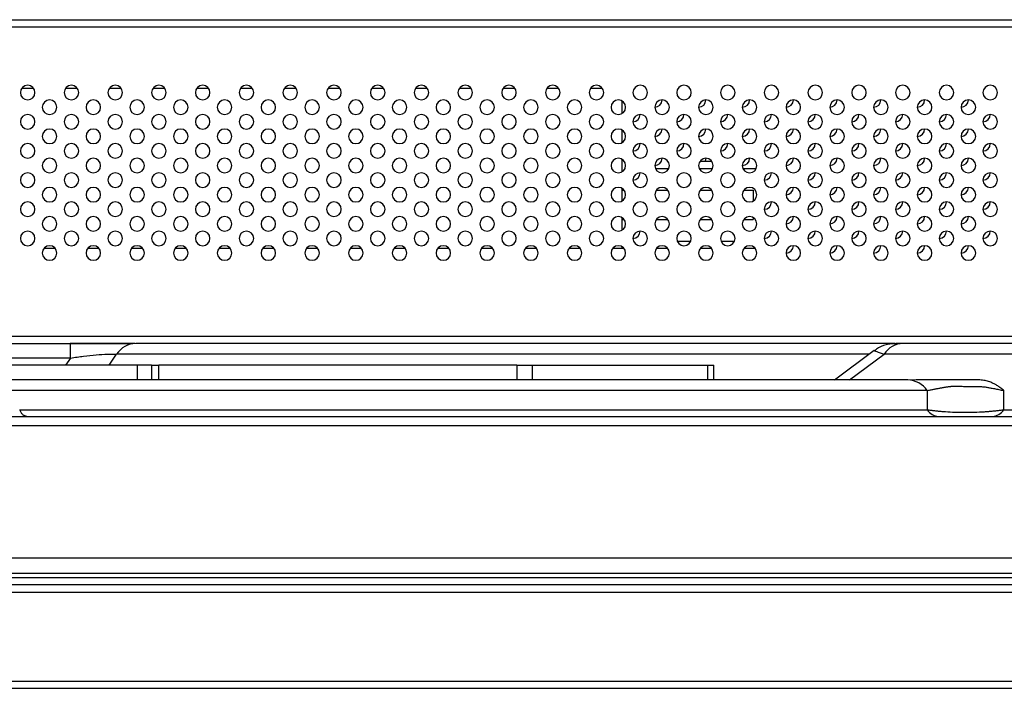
# Model space of a CAD drawing. Header units: millimetres. Extents: x 0 to 1118, y 0 to 864.
# Tile 35 of 256: x 256 to 278, y 653 to 668. Entities that reach past the tile are written whole.
import ezdxf

# ---------------------------------------------------------------- set-up
doc = ezdxf.new("R2010")
doc.units = ezdxf.units.MM

msp = doc.modelspace()

# ---------------------------------------------------------------- linework, layer by layer
at = {"color": 7, "linetype": 'Continuous', "lineweight": 25}
for p, q in [((239.2218, 668.0177), (402.8885, 668.0177)), ((255.5885, 666.451), (255.8551, 666.451)), ((256.5885, 666.451), (256.8551, 666.451)), ((257.5885, 666.451), (257.8551, 666.451)), ((258.5885, 666.451), (258.8551, 666.451)), ((259.5885, 666.451), (259.8551, 666.451)), ((260.5885, 666.451), (260.8551, 666.451)), ((261.5885, 666.451), (261.8551, 666.451)), ((262.5885, 666.451), (262.8551, 666.451)), ((263.5885, 666.451), (263.8551, 666.451)), ((264.5885, 666.451), (264.8551, 666.451)), ((265.5885, 666.451), (265.8551, 666.451)), ((266.5885, 666.451), (266.8551, 666.451)), ((267.5885, 666.451), (267.8551, 666.451)), ((268.5885, 666.451), (268.8551, 666.451)), ((269.3051, 666.162), (269.3051, 665.8734)), ((269.3051, 665.4954), (269.3051, 665.2067)), ((269.3051, 664.8287), (269.3051, 664.54)), ((271.0885, 664.7844), (271.3551, 664.7844)), ((270.0691, 664.6177), (270.3746, 664.6177)), ((271.0691, 664.6177), (271.3718, 664.6177)), ((272.0691, 664.6177), (272.3746, 664.6177)), ((269.3051, 664.162), (269.3051, 663.8734)), ((269.3051, 664.1177), (269.3551, 664.1177)), ((270.0885, 664.1177), (270.3551, 664.1177)), ((271.0885, 664.1177), (271.3551, 664.1177)), ((272.0885, 664.1177), (272.3051, 664.1177)), ((272.3051, 664.1177), (272.3051, 663.8734)), ((269.3051, 663.4954), (269.3051, 663.2067)), ((269.3051, 663.451), (269.3551, 663.451)), ((270.0885, 663.451), (270.3551, 663.451)), ((271.0885, 663.451), (271.3551, 663.451)), ((272.0885, 663.451), (272.3051, 663.451)), ((272.3051, 663.4954), (272.3051, 663.451)), ((256.3551, 662.7844), (256.0885, 662.7844)), ((257.3551, 662.7844), (257.0885, 662.7844)), ((258.3551, 662.7844), (258.0885, 662.7844)), ((259.3551, 662.7844), (259.0885, 662.7844)), ((260.3551, 662.7844), (260.0885, 662.7844)), ((261.3551, 662.7844), (261.0885, 662.7844)), ((262.3551, 662.7844), (262.0885, 662.7844)), ((263.3551, 662.7844), (263.0885, 662.7844)), ((264.3551, 662.7844), (264.0885, 662.7844)), ((265.3551, 662.7844), (265.0885, 662.7844)), ((266.3551, 662.7844), (266.0885, 662.7844)), ((267.3551, 662.7844), (267.0885, 662.7844)), ((268.3551, 662.7844), (268.0885, 662.7844)), ((269.3551, 662.7844), (269.0885, 662.7844)), ((269.3051, 662.8287), (269.3051, 662.7844)), ((270.8746, 662.951), (270.5691, 662.951)), ((271.8746, 662.951), (271.5691, 662.951)), ((239.3885, 660.7844), (402.7218, 660.7844)), ((253.6402, 660.6177), (256.6991, 660.6177)), ((256.6991, 660.6177), (258.0189, 660.6177)), ((256.6991, 660.2844), (256.6991, 660.6177)), ((256.8011, 660.6099), (256.7969, 660.6177)), ((275.5455, 660.6177), (258.1923, 660.6177)), ((310.4225, 660.6177), (275.7319, 660.6177)), ((256.6991, 660.2844), (253.6402, 660.2844)), ((275.0682, 660.453), (274.162, 659.7795)), ((274.5011, 659.7844), (275.294, 660.3736)), ((300.111, 660.3736), (275.294, 660.3736)), ((258.2218, 660.1177), (242.2218, 660.1177)), ((258.2218, 660.1177), (258.2218, 659.7855)), ((258.5551, 660.1177), (258.2218, 660.1177)), ((258.5551, 660.1177), (258.5551, 659.7844)), ((258.5551, 660.1177), (258.7218, 660.1177)), ((258.7218, 659.7844), (258.7218, 660.1177)), ((266.9039, 660.1177), (258.7218, 660.1177)), ((266.9039, 660.1177), (266.9039, 659.7844)), ((266.9039, 660.1177), (267.2575, 660.1177)), ((267.2575, 659.7844), (267.2575, 660.1177)), ((267.2575, 660.1177), (271.2575, 660.1177)), ((271.2575, 660.1177), (271.2575, 659.7844)), ((271.2575, 660.1177), (271.4039, 660.1177)), ((271.4039, 659.7844), (271.4039, 660.1177)), ((275.8414, 659.7844), (254.1116, 659.7842)), ((258.5551, 659.7844), (258.2218, 659.7844)), ((258.7218, 659.7844), (258.5551, 659.7844)), ((266.9039, 659.7844), (258.7218, 659.7844)), ((267.2575, 659.7844), (266.9039, 659.7844)), ((271.2575, 659.7844), (267.2575, 659.7844)), ((271.4039, 659.7844), (271.2575, 659.7844)), ((276.2793, 659.5403), (255.1908, 659.5403)), ((276.2793, 659.5403), (276.2793, 659.0975)), ((278.031, 659.0975), (278.031, 659.5403)), ((247.9654, 658.951), (306.3449, 658.951)), ((255.5391, 659.0975), (276.2793, 659.0975)), ((278.031, 659.0975), (298.7712, 659.0975)), ((307.0016, 658.7303), (247.3087, 658.7303)), ((154.4555, 655.7145), (487.6548, 655.7145)), ((487.6548, 655.3565), (154.4635, 655.3565)), ((501.5925, 655.101), (140.5178, 655.101)), ((154.5101, 655.2674), (487.6004, 655.2673)), ((140.5178, 654.9344), (501.5925, 654.9344)), ((138.6511, 652.901), (503.4591, 652.901)), ((138.6511, 652.7344), (503.4591, 652.7344))]:
    msp.add_line(p, q, dxfattribs=at)
at = {"color": 8, "linetype": 'Continuous', "lineweight": 25}
for p, q in [((239.3885, 667.851), (402.7218, 667.851)), ((270.3551, 662.7844), (270.0885, 662.7844)), ((271.3551, 662.7844), (271.0885, 662.7844)), ((272.3551, 662.7844), (272.0885, 662.7844)), ((256.6991, 660.2844), (256.5874, 660.1177)), ((257.5828, 660.1177), (257.7544, 660.3736)), ((274.9615, 660.3736), (257.7544, 660.3736))]:
    msp.add_line(p, q, dxfattribs=at)
at = {"color": 7, "linetype": 'Continuous', "lineweight": 25, "flags": 128}
msp.add_lwpolyline([(271.2218, 664.851), (271.2091, 664.7873), (271.2079, 664.7844)], dxfattribs=at)
at = {"color": 7, "linetype": 'Continuous', "lineweight": 25}
for centre, radius, start, end in [((255.7218, 666.351), 0.1667, 0, 180), ((255.7218, 666.351), 0.1667, 180, 0), ((256.7218, 666.351), 0.1667, 0, 180), ((256.7218, 666.351), 0.1667, 180, 0), ((257.7218, 666.351), 0.1667, 0, 180), ((257.7218, 666.351), 0.1667, 180, 0), ((258.7218, 666.351), 0.1667, 0, 180), ((258.7218, 666.351), 0.1667, 180, 0), ((259.7218, 666.351), 0.1667, 0, 180), ((259.7218, 666.351), 0.1667, 180, 0), ((260.7218, 666.351), 0.1667, 0, 180), ((260.7218, 666.351), 0.1667, 180, 0), ((261.7218, 666.351), 0.1667, 0, 180), ((261.7218, 666.351), 0.1667, 180, 0), ((262.7218, 666.351), 0.1667, 0, 180), ((262.7218, 666.351), 0.1667, 180, 0), ((263.7218, 666.351), 0.1667, 0, 180), ((263.7218, 666.351), 0.1667, 180, 0), ((264.7218, 666.351), 0.1667, 0, 180), ((264.7218, 666.351), 0.1667, 180, 0), ((265.7218, 666.351), 0.1667, 0, 180), ((265.7218, 666.351), 0.1667, 180, 0), ((266.7218, 666.351), 0.1667, 0, 180), ((266.7218, 666.351), 0.1667, 180, 0), ((267.7218, 666.351), 0.1667, 0, 180), ((267.7218, 666.351), 0.1667, 180, 0), ((268.7218, 666.351), 0.1667, 0, 180), ((268.7218, 666.351), 0.1667, 180, 0), ((269.7218, 666.351), 0.1667, 0, 180), ((269.7218, 666.351), 0.1667, 180, 0), ((270.7218, 666.351), 0.1667, 0, 180), ((270.7218, 666.351), 0.1667, 180, 0), ((271.7218, 666.351), 0.1667, 0, 180), ((271.7218, 666.351), 0.1667, 180, 0), ((272.7218, 666.351), 0.1667, 0, 180), ((272.7218, 666.351), 0.1667, 180, 0), ((273.7218, 666.351), 0.1667, 0, 180), ((273.7218, 666.351), 0.1667, 180, 0), ((274.7218, 666.351), 0.1667, 0, 180), ((274.7218, 666.351), 0.1667, 180, 0), ((275.7218, 666.351), 0.1667, 0, 180), ((275.7218, 666.351), 0.1667, 180, 0), ((276.7218, 666.351), 0.1667, 0, 180), ((276.7218, 666.351), 0.1667, 180, 0), ((277.7218, 666.351), 0.1667, 0, 180), ((277.7218, 666.351), 0.1667, 180, 0), ((256.2218, 666.0177), 0.1667, 0, 180), ((257.2218, 666.0177), 0.1667, 0, 180), ((258.2218, 666.0177), 0.1667, 0, 180), ((259.2218, 666.0177), 0.1667, 0, 180), ((260.2218, 666.0177), 0.1667, 0, 180), ((261.2218, 666.0177), 0.1667, 0, 180), ((262.2218, 666.0177), 0.1667, 0, 180), ((263.2218, 666.0177), 0.1667, 0, 180), ((264.2218, 666.0177), 0.1667, 0, 180), ((265.2218, 666.0177), 0.1667, 0, 180), ((266.2218, 666.0177), 0.1667, 0, 180), ((267.2218, 666.0177), 0.1667, 0, 180), ((268.2218, 666.0177), 0.1667, 0, 180), ((269.2218, 666.0177), 0.1667, 0, 180), ((270.2218, 666.0177), 0.1667, 0, 180), ((270.0551, 666.1844), 0.1667, 270, 0), ((271.2218, 666.0177), 0.1667, 0, 180), ((271.0551, 666.1844), 0.1667, 270, 0), ((272.2218, 666.0177), 0.1667, 0, 180), ((272.0551, 666.1844), 0.1667, 270, 0), ((273.2218, 666.0177), 0.1667, 0, 180), ((273.0551, 666.1844), 0.1667, 270, 0), ((274.2218, 666.0177), 0.1667, 0, 180), ((274.0551, 666.1844), 0.1667, 270, 0), ((275.2218, 666.0177), 0.1667, 0, 180), ((275.0551, 666.1844), 0.1667, 270, 0), ((276.2218, 666.0177), 0.1667, 0, 180), ((276.0551, 666.1844), 0.1667, 270, 0), ((277.2218, 666.0177), 0.1667, 0, 180), ((277.0551, 666.1844), 0.1667, 270, 0), ((256.2218, 666.0177), 0.1667, 180, 0), ((257.2218, 666.0177), 0.1667, 180, 0), ((258.2218, 666.0177), 0.1667, 180, 0), ((259.2218, 666.0177), 0.1667, 180, 0), ((260.2218, 666.0177), 0.1667, 180, 0), ((261.2218, 666.0177), 0.1667, 180, 0), ((262.2218, 666.0177), 0.1667, 180, 0), ((263.2218, 666.0177), 0.1667, 180, 0), ((264.2218, 666.0177), 0.1667, 180, 0), ((265.2218, 666.0177), 0.1667, 180, 0), ((266.2218, 666.0177), 0.1667, 180, 0), ((267.2218, 666.0177), 0.1667, 180, 0), ((268.2218, 666.0177), 0.1667, 180, 0), ((269.2218, 666.0177), 0.1667, 180, 0), ((270.2218, 666.0177), 0.1667, 180, 0), ((271.2218, 666.0177), 0.1667, 180, 0), ((272.2218, 666.0177), 0.1667, 180, 0), ((273.2218, 666.0177), 0.1667, 180, 0), ((274.2218, 666.0177), 0.1667, 180, 0), ((275.2218, 666.0177), 0.1667, 180, 0), ((276.2218, 666.0177), 0.1667, 180, 0), ((277.2218, 666.0177), 0.1667, 180, 0), ((255.7218, 665.6844), 0.1667, 0, 180), ((255.7218, 665.6844), 0.1667, 180, 0), ((256.7218, 665.6844), 0.1667, 0, 180), ((256.7218, 665.6844), 0.1667, 180, 0), ((257.7218, 665.6844), 0.1667, 0, 180), ((257.7218, 665.6844), 0.1667, 180, 0), ((258.7218, 665.6844), 0.1667, 0, 180), ((258.7218, 665.6844), 0.1667, 180, 0), ((259.7218, 665.6844), 0.1667, 0, 180), ((259.7218, 665.6844), 0.1667, 180, 0), ((260.7218, 665.6844), 0.1667, 0, 180), ((260.7218, 665.6844), 0.1667, 180, 0), ((261.7218, 665.6844), 0.1667, 0, 180), ((261.7218, 665.6844), 0.1667, 180, 0), ((262.7218, 665.6844), 0.1667, 0, 180), ((262.7218, 665.6844), 0.1667, 180, 0), ((263.7218, 665.6844), 0.1667, 0, 180), ((263.7218, 665.6844), 0.1667, 180, 0), ((264.7218, 665.6844), 0.1667, 0, 180), ((264.7218, 665.6844), 0.1667, 180, 0), ((265.7218, 665.6844), 0.1667, 0, 180), ((265.7218, 665.6844), 0.1667, 180, 0), ((266.7218, 665.6844), 0.1667, 0, 180), ((266.7218, 665.6844), 0.1667, 180, 0), ((267.7218, 665.6844), 0.1667, 0, 180), ((267.7218, 665.6844), 0.1667, 180, 0), ((268.7218, 665.6844), 0.1667, 0, 180), ((268.7218, 665.6844), 0.1667, 180, 0), ((269.7218, 665.6844), 0.1667, 0, 180), ((269.5551, 665.851), 0.1667, 270, 0), ((269.7218, 665.6844), 0.1667, 180, 0), ((270.7218, 665.6844), 0.1667, 0, 180), ((270.5551, 665.851), 0.1667, 270, 0), ((270.7218, 665.6844), 0.1667, 180, 0), ((271.7218, 665.6844), 0.1667, 0, 180), ((271.5551, 665.851), 0.1667, 270, 0), ((271.7218, 665.6844), 0.1667, 180, 0), ((272.7218, 665.6844), 0.1667, 0, 180), ((272.5551, 665.851), 0.1667, 270, 0), ((272.7218, 665.6844), 0.1667, 180, 0), ((273.7218, 665.6844), 0.1667, 0, 180), ((273.5551, 665.851), 0.1667, 270, 0), ((273.7218, 665.6844), 0.1667, 180, 0), ((274.7218, 665.6844), 0.1667, 0, 180), ((274.5551, 665.851), 0.1667, 270, 0), ((274.7218, 665.6844), 0.1667, 180, 0), ((275.7218, 665.6844), 0.1667, 0, 180), ((275.5551, 665.851), 0.1667, 270, 0), ((275.7218, 665.6844), 0.1667, 180, 0), ((276.7218, 665.6844), 0.1667, 0, 180), ((276.5551, 665.851), 0.1667, 270, 0), ((276.7218, 665.6844), 0.1667, 180, 0), ((277.7218, 665.6844), 0.1667, 0, 180), ((277.5551, 665.851), 0.1667, 270, 0), ((277.7218, 665.6844), 0.1667, 180, 0), ((256.2218, 665.351), 0.1667, 0, 180), ((257.2218, 665.351), 0.1667, 0, 180), ((258.2218, 665.351), 0.1667, 0, 180), ((259.2218, 665.351), 0.1667, 0, 180), ((260.2218, 665.351), 0.1667, 0, 180), ((261.2218, 665.351), 0.1667, 0, 180), ((262.2218, 665.351), 0.1667, 0, 180), ((263.2218, 665.351), 0.1667, 0, 180), ((264.2218, 665.351), 0.1667, 0, 180), ((265.2218, 665.351), 0.1667, 0, 180), ((266.2218, 665.351), 0.1667, 0, 180), ((267.2218, 665.351), 0.1667, 0, 180), ((268.2218, 665.351), 0.1667, 0, 180), ((269.2218, 665.351), 0.1667, 0, 180), ((270.2218, 665.351), 0.1667, 0, 180), ((270.0551, 665.5177), 0.1667, 270, 0), ((271.2218, 665.351), 0.1667, 0, 180), ((271.0551, 665.5177), 0.1667, 270, 0), ((272.2218, 665.351), 0.1667, 0, 180), ((272.0551, 665.5177), 0.1667, 270, 0), ((273.2218, 665.351), 0.1667, 0, 180), ((273.0551, 665.5177), 0.1667, 270, 0), ((274.2218, 665.351), 0.1667, 0, 180), ((274.0551, 665.5177), 0.1667, 270, 0), ((275.2218, 665.351), 0.1667, 0, 180), ((275.0551, 665.5177), 0.1667, 270, 0), ((276.2218, 665.351), 0.1667, 0, 180), ((276.0551, 665.5177), 0.1667, 270, 0), ((277.2218, 665.351), 0.1667, 0, 180), ((277.0551, 665.5177), 0.1667, 270, 0), ((256.2218, 665.351), 0.1667, 180, 0), ((257.2218, 665.351), 0.1667, 180, 0), ((258.2218, 665.351), 0.1667, 180, 0), ((259.2218, 665.351), 0.1667, 180, 0), ((260.2218, 665.351), 0.1667, 180, 0), ((261.2218, 665.351), 0.1667, 180, 0), ((262.2218, 665.351), 0.1667, 180, 0), ((263.2218, 665.351), 0.1667, 180, 0), ((264.2218, 665.351), 0.1667, 180, 0), ((265.2218, 665.351), 0.1667, 180, 0), ((266.2218, 665.351), 0.1667, 180, 0), ((267.2218, 665.351), 0.1667, 180, 0), ((268.2218, 665.351), 0.1667, 180, 0), ((269.2218, 665.351), 0.1667, 180, 0), ((270.2218, 665.351), 0.1667, 180, 0), ((271.2218, 665.351), 0.1667, 180, 0), ((272.2218, 665.351), 0.1667, 180, 0), ((273.2218, 665.351), 0.1667, 180, 0), ((274.2218, 665.351), 0.1667, 180, 0), ((275.2218, 665.351), 0.1667, 180, 0), ((276.2218, 665.351), 0.1667, 180, 0), ((277.2218, 665.351), 0.1667, 180, 0), ((255.7218, 665.0177), 0.1667, 0, 180), ((255.7218, 665.0177), 0.1667, 180, 0), ((256.7218, 665.0177), 0.1667, 0, 180), ((256.7218, 665.0177), 0.1667, 180, 0), ((257.7218, 665.0177), 0.1667, 0, 180), ((257.7218, 665.0177), 0.1667, 180, 0), ((258.7218, 665.0177), 0.1667, 0, 180), ((258.7218, 665.0177), 0.1667, 180, 0), ((259.7218, 665.0177), 0.1667, 0, 180), ((259.7218, 665.0177), 0.1667, 180, 0), ((260.7218, 665.0177), 0.1667, 0, 180), ((260.7218, 665.0177), 0.1667, 180, 0), ((261.7218, 665.0177), 0.1667, 0, 180), ((261.7218, 665.0177), 0.1667, 180, 0), ((262.7218, 665.0177), 0.1667, 0, 180), ((262.7218, 665.0177), 0.1667, 180, 0), ((263.7218, 665.0177), 0.1667, 0, 180), ((263.7218, 665.0177), 0.1667, 180, 0), ((264.7218, 665.0177), 0.1667, 0, 180), ((264.7218, 665.0177), 0.1667, 180, 0), ((265.7218, 665.0177), 0.1667, 0, 180), ((265.7218, 665.0177), 0.1667, 180, 0), ((266.7218, 665.0177), 0.1667, 0, 180), ((266.7218, 665.0177), 0.1667, 180, 0), ((267.7218, 665.0177), 0.1667, 0, 180), ((267.7218, 665.0177), 0.1667, 180, 0), ((268.7218, 665.0177), 0.1667, 0, 180), ((268.7218, 665.0177), 0.1667, 180, 0), ((269.7218, 665.0177), 0.1667, 0, 180), ((269.5551, 665.1844), 0.1667, 270, 0), ((269.7218, 665.0177), 0.1667, 180, 0), ((270.7218, 665.0177), 0.1667, 0, 180), ((270.5551, 665.1844), 0.1667, 270, 0), ((270.7218, 665.0177), 0.1667, 180, 0), ((271.7218, 665.0177), 0.1667, 0, 180), ((271.5551, 665.1844), 0.1667, 270, 0), ((271.7218, 665.0177), 0.1667, 180, 0), ((272.7218, 665.0177), 0.1667, 0, 180), ((272.5551, 665.1844), 0.1667, 270, 0), ((272.7218, 665.0177), 0.1667, 180, 0), ((273.7218, 665.0177), 0.1667, 0, 180), ((273.5551, 665.1844), 0.1667, 270, 0), ((273.7218, 665.0177), 0.1667, 180, 0), ((274.7218, 665.0177), 0.1667, 0, 180), ((274.5551, 665.1844), 0.1667, 270, 0), ((274.7218, 665.0177), 0.1667, 180, 0), ((275.7218, 665.0177), 0.1667, 0, 180), ((275.5551, 665.1844), 0.1667, 270, 0), ((275.7218, 665.0177), 0.1667, 180, 0), ((276.7218, 665.0177), 0.1667, 0, 180), ((276.5551, 665.1844), 0.1667, 270, 0), ((276.7218, 665.0177), 0.1667, 180, 0), ((277.7218, 665.0177), 0.1667, 0, 180), ((277.5551, 665.1844), 0.1667, 270, 0), ((277.7218, 665.0177), 0.1667, 180, 0), ((256.2218, 664.6844), 0.1667, 0, 180), ((257.2218, 664.6844), 0.1667, 0, 180), ((258.2218, 664.6844), 0.1667, 0, 180), ((259.2218, 664.6844), 0.1667, 0, 180), ((260.2218, 664.6844), 0.1667, 0, 180), ((261.2218, 664.6844), 0.1667, 0, 180), ((262.2218, 664.6844), 0.1667, 0, 180), ((263.2218, 664.6844), 0.1667, 0, 180), ((264.2218, 664.6844), 0.1667, 0, 180), ((265.2218, 664.6844), 0.1667, 0, 180), ((266.2218, 664.6844), 0.1667, 0, 180), ((267.2218, 664.6844), 0.1667, 0, 180), ((268.2218, 664.6844), 0.1667, 0, 180), ((269.2218, 664.6844), 0.1667, 0, 180), ((270.2218, 664.6844), 0.1667, 0, 180), ((270.0551, 664.851), 0.1667, 270, 0), ((271.2218, 664.6844), 0.1667, 0, 180), ((272.2218, 664.6844), 0.1667, 0, 180), ((272.0551, 664.851), 0.1667, 270, 0), ((273.2218, 664.6844), 0.1667, 0, 180), ((273.0551, 664.851), 0.1667, 270, 0), ((274.2218, 664.6844), 0.1667, 0, 180), ((274.0551, 664.851), 0.1667, 270, 0), ((275.2218, 664.6844), 0.1667, 0, 180), ((275.0551, 664.851), 0.1667, 270, 0), ((276.2218, 664.6844), 0.1667, 0, 180), ((276.0551, 664.851), 0.1667, 270, 0), ((277.2218, 664.6844), 0.1667, 0, 180), ((277.0551, 664.851), 0.1667, 270, 0), ((256.2218, 664.6844), 0.1667, 180, 0), ((257.2218, 664.6844), 0.1667, 180, 0), ((258.2218, 664.6844), 0.1667, 180, 0), ((259.2218, 664.6844), 0.1667, 180, 0), ((260.2218, 664.6844), 0.1667, 180, 0), ((261.2218, 664.6844), 0.1667, 180, 0), ((262.2218, 664.6844), 0.1667, 180, 0), ((263.2218, 664.6844), 0.1667, 180, 0), ((264.2218, 664.6844), 0.1667, 180, 0), ((265.2218, 664.6844), 0.1667, 180, 0), ((266.2218, 664.6844), 0.1667, 180, 0), ((267.2218, 664.6844), 0.1667, 180, 0), ((268.2218, 664.6844), 0.1667, 180, 0), ((269.2218, 664.6844), 0.1667, 180, 0), ((270.2218, 664.6844), 0.1667, 180, 0), ((271.2218, 664.6844), 0.1667, 180, 0), ((272.2218, 664.6844), 0.1667, 180, 0), ((273.2218, 664.6844), 0.1667, 180, 0), ((274.2218, 664.6844), 0.1667, 180, 0), ((275.2218, 664.6844), 0.1667, 180, 0), ((276.2218, 664.6844), 0.1667, 180, 0), ((277.2218, 664.6844), 0.1667, 180, 0), ((255.7218, 664.351), 0.1667, 0, 180), ((255.7218, 664.351), 0.1667, 180, 0), ((256.7218, 664.351), 0.1667, 0, 180), ((256.7218, 664.351), 0.1667, 180, 0), ((257.7218, 664.351), 0.1667, 0, 180), ((257.7218, 664.351), 0.1667, 180, 0), ((258.7218, 664.351), 0.1667, 0, 180), ((258.7218, 664.351), 0.1667, 180, 0), ((259.7218, 664.351), 0.1667, 0, 180), ((259.7218, 664.351), 0.1667, 180, 0), ((260.7218, 664.351), 0.1667, 0, 180), ((260.7218, 664.351), 0.1667, 180, 0), ((261.7218, 664.351), 0.1667, 0, 180), ((261.7218, 664.351), 0.1667, 180, 0), ((262.7218, 664.351), 0.1667, 0, 180), ((262.7218, 664.351), 0.1667, 180, 0), ((263.7218, 664.351), 0.1667, 0, 180), ((263.7218, 664.351), 0.1667, 180, 0), ((264.7218, 664.351), 0.1667, 0, 180), ((264.7218, 664.351), 0.1667, 180, 0), ((265.7218, 664.351), 0.1667, 0, 180), ((265.7218, 664.351), 0.1667, 180, 0), ((266.7218, 664.351), 0.1667, 0, 180), ((266.7218, 664.351), 0.1667, 180, 0), ((267.7218, 664.351), 0.1667, 0, 180), ((267.7218, 664.351), 0.1667, 180, 0), ((268.7218, 664.351), 0.1667, 0, 180), ((268.7218, 664.351), 0.1667, 180, 0), ((269.7218, 664.351), 0.1667, 0, 180), ((269.5551, 664.5177), 0.1667, 270, 0), ((269.7218, 664.351), 0.1667, 180, 0), ((270.7218, 664.351), 0.1667, 0, 180), ((270.7218, 664.351), 0.1667, 180, 0), ((271.7218, 664.351), 0.1667, 0, 180), ((271.7218, 664.351), 0.1667, 180, 0), ((272.7218, 664.351), 0.1667, 0, 180), ((272.5551, 664.5177), 0.1667, 270, 0), ((272.7218, 664.351), 0.1667, 180, 0), ((273.7218, 664.351), 0.1667, 0, 180), ((273.5551, 664.5177), 0.1667, 270, 0), ((273.7218, 664.351), 0.1667, 180, 0), ((274.7218, 664.351), 0.1667, 0, 180), ((274.5551, 664.5177), 0.1667, 270, 0), ((274.7218, 664.351), 0.1667, 180, 0), ((275.7218, 664.351), 0.1667, 0, 180), ((275.5551, 664.5177), 0.1667, 270, 0), ((275.7218, 664.351), 0.1667, 180, 0), ((276.7218, 664.351), 0.1667, 0, 180), ((276.5551, 664.5177), 0.1667, 270, 0), ((276.7218, 664.351), 0.1667, 180, 0), ((277.7218, 664.351), 0.1667, 0, 180), ((277.5551, 664.5177), 0.1667, 270, 0), ((277.7218, 664.351), 0.1667, 180, 0), ((256.2218, 664.0177), 0.1667, 0, 180), ((257.2218, 664.0177), 0.1667, 0, 180), ((258.2218, 664.0177), 0.1667, 0, 180), ((259.2218, 664.0177), 0.1667, 0, 180), ((260.2218, 664.0177), 0.1667, 0, 180), ((261.2218, 664.0177), 0.1667, 0, 180), ((262.2218, 664.0177), 0.1667, 0, 180), ((263.2218, 664.0177), 0.1667, 0, 180), ((264.2218, 664.0177), 0.1667, 0, 180), ((265.2218, 664.0177), 0.1667, 0, 180), ((266.2218, 664.0177), 0.1667, 0, 180), ((267.2218, 664.0177), 0.1667, 0, 180), ((268.2218, 664.0177), 0.1667, 0, 180), ((269.2218, 664.0177), 0.1667, 0, 180), ((270.2218, 664.0177), 0.1667, 0, 180), ((271.2218, 664.0177), 0.1667, 0, 180), ((272.2218, 664.0177), 0.1667, 0, 180), ((273.2218, 664.0177), 0.1667, 0, 180), ((273.0551, 664.1844), 0.1667, 270, 0), ((274.2218, 664.0177), 0.1667, 0, 180), ((274.0551, 664.1844), 0.1667, 270, 0), ((275.2218, 664.0177), 0.1667, 0, 180), ((275.0551, 664.1844), 0.1667, 270, 0), ((276.2218, 664.0177), 0.1667, 0, 180), ((276.0551, 664.1844), 0.1667, 270, 0), ((277.2218, 664.0177), 0.1667, 0, 180), ((277.0551, 664.1844), 0.1667, 270, 0), ((256.2218, 664.0177), 0.1667, 180, 0), ((257.2218, 664.0177), 0.1667, 180, 0), ((258.2218, 664.0177), 0.1667, 180, 0), ((259.2218, 664.0177), 0.1667, 180, 0), ((260.2218, 664.0177), 0.1667, 180, 0), ((261.2218, 664.0177), 0.1667, 180, 0), ((262.2218, 664.0177), 0.1667, 180, 0), ((263.2218, 664.0177), 0.1667, 180, 0), ((264.2218, 664.0177), 0.1667, 180, 0), ((265.2218, 664.0177), 0.1667, 180, 0), ((266.2218, 664.0177), 0.1667, 180, 0), ((267.2218, 664.0177), 0.1667, 180, 0), ((268.2218, 664.0177), 0.1667, 180, 0), ((269.2218, 664.0177), 0.1667, 180, 0), ((270.2218, 664.0177), 0.1667, 180, 0), ((271.2218, 664.0177), 0.1667, 180, 0), ((272.2218, 664.0177), 0.1667, 180, 0), ((273.2218, 664.0177), 0.1667, 180, 0), ((274.2218, 664.0177), 0.1667, 180, 0), ((275.2218, 664.0177), 0.1667, 180, 0), ((276.2218, 664.0177), 0.1667, 180, 0), ((277.2218, 664.0177), 0.1667, 180, 0), ((255.7218, 663.6844), 0.1667, 0, 180), ((255.7218, 663.6844), 0.1667, 180, 0), ((256.7218, 663.6844), 0.1667, 0, 180), ((256.7218, 663.6844), 0.1667, 180, 0), ((257.7218, 663.6844), 0.1667, 0, 180), ((257.7218, 663.6844), 0.1667, 180, 0), ((258.7218, 663.6844), 0.1667, 0, 180), ((258.7218, 663.6844), 0.1667, 180, 0), ((259.7218, 663.6844), 0.1667, 0, 180), ((259.7218, 663.6844), 0.1667, 180, 0), ((260.7218, 663.6844), 0.1667, 0, 180), ((260.7218, 663.6844), 0.1667, 180, 0), ((261.7218, 663.6844), 0.1667, 0, 180), ((261.7218, 663.6844), 0.1667, 180, 0), ((262.7218, 663.6844), 0.1667, 0, 180), ((262.7218, 663.6844), 0.1667, 180, 0), ((263.7218, 663.6844), 0.1667, 0, 180), ((263.7218, 663.6844), 0.1667, 180, 0), ((264.7218, 663.6844), 0.1667, 0, 180), ((264.7218, 663.6844), 0.1667, 180, 0), ((265.7218, 663.6844), 0.1667, 0, 180), ((265.7218, 663.6844), 0.1667, 180, 0), ((266.7218, 663.6844), 0.1667, 0, 180), ((266.7218, 663.6844), 0.1667, 180, 0), ((267.7218, 663.6844), 0.1667, 0, 180), ((267.7218, 663.6844), 0.1667, 180, 0), ((268.7218, 663.6844), 0.1667, 0, 180), ((268.7218, 663.6844), 0.1667, 180, 0), ((269.7218, 663.6844), 0.1667, 0, 180), ((269.7218, 663.6844), 0.1667, 180, 0), ((270.7218, 663.6844), 0.1667, 0, 180), ((270.7218, 663.6844), 0.1667, 180, 0), ((271.7218, 663.6844), 0.1667, 0, 180), ((271.7218, 663.6844), 0.1667, 180, 0), ((272.7218, 663.6844), 0.1667, 0, 180), ((272.5551, 663.851), 0.1667, 270, 0), ((272.7218, 663.6844), 0.1667, 180, 0), ((273.7218, 663.6844), 0.1667, 0, 180), ((273.5551, 663.851), 0.1667, 270, 0), ((273.7218, 663.6844), 0.1667, 180, 0), ((274.7218, 663.6844), 0.1667, 0, 180), ((274.5551, 663.851), 0.1667, 270, 0), ((274.7218, 663.6844), 0.1667, 180, 0), ((275.7218, 663.6844), 0.1667, 0, 180), ((275.5551, 663.851), 0.1667, 270, 0), ((275.7218, 663.6844), 0.1667, 180, 0), ((276.7218, 663.6844), 0.1667, 0, 180), ((276.5551, 663.851), 0.1667, 270, 0), ((276.7218, 663.6844), 0.1667, 180, 0), ((277.7218, 663.6844), 0.1667, 0, 180), ((277.5551, 663.851), 0.1667, 270, 0), ((277.7218, 663.6844), 0.1667, 180, 0), ((256.2218, 663.351), 0.1667, 0, 180), ((257.2218, 663.351), 0.1667, 0, 180), ((258.2218, 663.351), 0.1667, 0, 180), ((259.2218, 663.351), 0.1667, 0, 180), ((260.2218, 663.351), 0.1667, 0, 180), ((261.2218, 663.351), 0.1667, 0, 180), ((262.2218, 663.351), 0.1667, 0, 180), ((263.2218, 663.351), 0.1667, 0, 180), ((264.2218, 663.351), 0.1667, 0, 180), ((265.2218, 663.351), 0.1667, 0, 180), ((266.2218, 663.351), 0.1667, 0, 180), ((267.2218, 663.351), 0.1667, 0, 180), ((268.2218, 663.351), 0.1667, 0, 180), ((269.2218, 663.351), 0.1667, 0, 180), ((270.2218, 663.351), 0.1667, 0, 180), ((271.2218, 663.351), 0.1667, 0, 180), ((272.2218, 663.351), 0.1667, 0, 180), ((273.2218, 663.351), 0.1667, 0, 180), ((273.0551, 663.5177), 0.1667, 270, 0), ((274.2218, 663.351), 0.1667, 0, 180), ((274.0551, 663.5177), 0.1667, 270, 0), ((275.2218, 663.351), 0.1667, 0, 180), ((275.0551, 663.5177), 0.1667, 270, 0), ((276.2218, 663.351), 0.1667, 0, 180), ((276.0551, 663.5177), 0.1667, 270, 0), ((277.2218, 663.351), 0.1667, 0, 180), ((277.0551, 663.5177), 0.1667, 270, 0), ((256.2218, 663.351), 0.1667, 180, 0), ((257.2218, 663.351), 0.1667, 180, 0), ((258.2218, 663.351), 0.1667, 180, 0), ((259.2218, 663.351), 0.1667, 180, 0), ((260.2218, 663.351), 0.1667, 180, 0), ((261.2218, 663.351), 0.1667, 180, 0), ((262.2218, 663.351), 0.1667, 180, 0), ((263.2218, 663.351), 0.1667, 180, 0), ((264.2218, 663.351), 0.1667, 180, 0), ((265.2218, 663.351), 0.1667, 180, 0), ((266.2218, 663.351), 0.1667, 180, 0), ((267.2218, 663.351), 0.1667, 180, 0), ((268.2218, 663.351), 0.1667, 180, 0), ((269.2218, 663.351), 0.1667, 180, 0), ((270.2218, 663.351), 0.1667, 180, 0), ((271.2218, 663.351), 0.1667, 180, 0), ((272.2218, 663.351), 0.1667, 180, 0), ((273.2218, 663.351), 0.1667, 180, 0), ((274.2218, 663.351), 0.1667, 180, 0), ((275.2218, 663.351), 0.1667, 180, 0), ((276.2218, 663.351), 0.1667, 180, 0), ((277.2218, 663.351), 0.1667, 180, 0), ((255.7218, 663.0177), 0.1667, 0, 180), ((255.7218, 663.0177), 0.1667, 180, 0), ((256.7218, 663.0177), 0.1667, 0, 180), ((256.7218, 663.0177), 0.1667, 180, 0), ((257.7218, 663.0177), 0.1667, 0, 180), ((257.7218, 663.0177), 0.1667, 180, 0), ((258.7218, 663.0177), 0.1667, 0, 180), ((258.7218, 663.0177), 0.1667, 180, 0), ((259.7218, 663.0177), 0.1667, 0, 180), ((259.7218, 663.0177), 0.1667, 180, 0), ((260.7218, 663.0177), 0.1667, 0, 180), ((260.7218, 663.0177), 0.1667, 180, 0), ((261.7218, 663.0177), 0.1667, 0, 180), ((261.7218, 663.0177), 0.1667, 180, 0), ((262.7218, 663.0177), 0.1667, 0, 180), ((262.7218, 663.0177), 0.1667, 180, 0), ((263.7218, 663.0177), 0.1667, 0, 180), ((263.7218, 663.0177), 0.1667, 180, 0), ((264.7218, 663.0177), 0.1667, 0, 180), ((264.7218, 663.0177), 0.1667, 180, 0), ((265.7218, 663.0177), 0.1667, 0, 180), ((265.7218, 663.0177), 0.1667, 180, 0), ((266.7218, 663.0177), 0.1667, 0, 180), ((266.7218, 663.0177), 0.1667, 180, 0), ((267.7218, 663.0177), 0.1667, 0, 180), ((267.7218, 663.0177), 0.1667, 180, 0), ((268.7218, 663.0177), 0.1667, 0, 180), ((268.7218, 663.0177), 0.1667, 180, 0), ((269.7218, 663.0177), 0.1667, 0, 180), ((269.5551, 663.1844), 0.1667, 270, 0), ((269.7218, 663.0177), 0.1667, 180, 0), ((270.7218, 663.0177), 0.1667, 0, 180), ((270.7218, 663.0177), 0.1667, 180, 0), ((271.7218, 663.0177), 0.1667, 0, 180), ((271.7218, 663.0177), 0.1667, 180, 0), ((272.7218, 663.0177), 0.1667, 0, 180), ((272.5551, 663.1844), 0.1667, 270, 0), ((272.7218, 663.0177), 0.1667, 180, 0), ((273.7218, 663.0177), 0.1667, 0, 180), ((273.5551, 663.1844), 0.1667, 270, 0), ((273.7218, 663.0177), 0.1667, 180, 0), ((274.7218, 663.0177), 0.1667, 0, 180), ((274.5551, 663.1844), 0.1667, 270, 0), ((274.7218, 663.0177), 0.1667, 180, 0), ((275.7218, 663.0177), 0.1667, 0, 180), ((275.5551, 663.1844), 0.1667, 270, 0), ((275.7218, 663.0177), 0.1667, 180, 0), ((276.7218, 663.0177), 0.1667, 0, 180), ((276.5551, 663.1844), 0.1667, 270, 0), ((276.7218, 663.0177), 0.1667, 180, 0), ((277.7218, 663.0177), 0.1667, 0, 180), ((277.5551, 663.1844), 0.1667, 270, 0), ((277.7218, 663.0177), 0.1667, 180, 0), ((256.2218, 662.6844), 0.1667, 0, 180), ((257.2218, 662.6844), 0.1667, 0, 180), ((258.2218, 662.6844), 0.1667, 0, 180), ((259.2218, 662.6844), 0.1667, 0, 180), ((260.2218, 662.6844), 0.1667, 0, 180), ((261.2218, 662.6844), 0.1667, 0, 180), ((262.2218, 662.6844), 0.1667, 0, 180), ((263.2218, 662.6844), 0.1667, 0, 180), ((264.2218, 662.6844), 0.1667, 0, 180), ((265.2218, 662.6844), 0.1667, 0, 180), ((266.2218, 662.6844), 0.1667, 0, 180), ((267.2218, 662.6844), 0.1667, 0, 180), ((268.2218, 662.6844), 0.1667, 0, 180), ((269.2218, 662.6844), 0.1667, 0, 180), ((270.2218, 662.6844), 0.1667, 0, 180), ((271.2218, 662.6844), 0.1667, 0, 180), ((272.2218, 662.6844), 0.1667, 0, 180), ((273.2218, 662.6844), 0.1667, 0, 180), ((273.0551, 662.851), 0.1667, 270, 0), ((274.2218, 662.6844), 0.1667, 0, 180), ((274.0551, 662.851), 0.1667, 270, 0), ((275.2218, 662.6844), 0.1667, 0, 180), ((275.0551, 662.851), 0.1667, 270, 0), ((276.2218, 662.6844), 0.1667, 0, 180), ((276.0551, 662.851), 0.1667, 270, 0), ((277.2218, 662.6844), 0.1667, 0, 180), ((277.0551, 662.851), 0.1667, 270, 0), ((256.2218, 662.6844), 0.1667, 180, 0), ((257.2218, 662.6844), 0.1667, 180, 0), ((258.2218, 662.6844), 0.1667, 180, 0), ((259.2218, 662.6844), 0.1667, 180, 0), ((260.2218, 662.6844), 0.1667, 180, 0), ((261.2218, 662.6844), 0.1667, 180, 0), ((262.2218, 662.6844), 0.1667, 180, 0), ((263.2218, 662.6844), 0.1667, 180, 0), ((264.2218, 662.6844), 0.1667, 180, 0), ((265.2218, 662.6844), 0.1667, 180, 0), ((266.2218, 662.6844), 0.1667, 180, 0), ((267.2218, 662.6844), 0.1667, 180, 0), ((268.2218, 662.6844), 0.1667, 180, 0), ((269.2218, 662.6844), 0.1667, 180, 0), ((270.2218, 662.6844), 0.1667, 180, 0), ((271.2218, 662.6844), 0.1667, 180, 0), ((272.2218, 662.6844), 0.1667, 180, 0), ((273.2218, 662.6844), 0.1667, 180, 0), ((274.2218, 662.6844), 0.1667, 180, 0), ((275.2218, 662.6844), 0.1667, 180, 0), ((276.2218, 662.6844), 0.1667, 180, 0), ((277.2218, 662.6844), 0.1667, 180, 0), ((258.214, 660.0639), 0.5542, 92.24347, 146.02532), ((275.7536, 660.0639), 0.5542, 92.24344, 146.02511), ((275.8197, 659.2306), 0.5542, 33.97468, 87.75653), ((276.5551, 659.2833), 0.3325, 213.97468, 267.75653), ((277.7552, 659.2833), 0.3325, 272.24346, 326.02531)]:
    msp.add_arc(centre, radius, start, end, dxfattribs=at)
for points, knots in [([(258.1715, 660.6172), (258.0751, 660.6174), (257.8825, 660.6177), (257.5002, 660.6174), (257.0956, 660.6165), (256.8241, 660.6139), (256.6896, 660.6125)], [0, 0, 0, 0, 0.253203, 0.5058536, 0.755148, 1, 1, 1, 1]), ([(275.4066, 660.6024), (275.3241, 660.5817), (275.2016, 660.5511), (275.1053, 660.4716), (275.0738, 660.4457)], [0, 0, 0, 0, 0.6730399, 1, 1, 1, 1]), ([(275.6773, 660.614), (275.6135, 660.6125), (275.5164, 660.6102), (275.4349, 660.606), (275.416, 660.6036), (275.4064, 660.6024)], [0, 0, 0, 0, 0.48528103, 0.73841528, 1, 1, 1, 1]), ([(275.6773, 660.614), (275.6136, 660.6125), (275.5166, 660.6102), (275.4351, 660.6061), (275.4163, 660.6036), (275.4067, 660.6024)], [0, 0, 0, 0, 0.4852922, 0.7384257, 1, 1, 1, 1]), ([(275.7319, 660.6177), (275.6787, 660.6177), (275.5848, 660.6177), (275.5777, 660.6177), (275.5747, 660.6177)], [0, 0, 0, 0, 0.5674364, 1, 1, 1, 1]), ([(256.6991, 660.2844), (256.8002, 660.2995), (256.901, 660.3134), (257.0983, 660.3377), (257.1947, 660.3481), (257.378, 660.3642), (257.4648, 660.3699), (257.6227, 660.3759), (257.6937, 660.3762), (257.7544, 660.3736)], [0, 0, 0, 0, 0.25, 0.25, 0.5, 0.5, 0.75, 0.75, 1, 1, 1, 1]), ([(276.3865, 659.7841), (276.3097, 659.7841), (276.1222, 659.7841), (275.9834, 659.7818), (275.9015, 659.7804)], [0, 0, 0, 0, 0.4101049, 1, 1, 1, 1]), ([(276.2793, 659.5403), (276.2919, 659.5429), (276.3166, 659.5479), (276.3543, 659.5554), (276.3915, 659.5628), (276.4282, 659.5699), (276.4643, 659.5769), (276.4997, 659.5837), (276.5344, 659.5903), (276.5679, 659.5966), (276.6006, 659.6027), (276.6332, 659.6085), (276.6663, 659.6143), (276.7001, 659.6198), (276.7343, 659.6253), (276.7694, 659.6304), (276.7972, 659.635), (276.8225, 659.6372), (276.8474, 659.6383), (276.8827, 659.6393), (276.9288, 659.6398), (276.9858, 659.6397), (277.0484, 659.6381), (277.1129, 659.6363), (277.1759, 659.6352), (277.2395, 659.6345), (277.3038, 659.6342), (277.3646, 659.6347), (277.4208, 659.6347), (277.4711, 659.6332), (277.5189, 659.6307), (277.564, 659.6271), (277.6062, 659.6225), (277.6455, 659.6169), (277.6844, 659.6098), (277.725, 659.6016), (277.77, 659.5929), (277.818, 659.5836), (277.8686, 659.5737), (277.9215, 659.5631), (277.9765, 659.5519), (278.0124, 659.5442), (278.031, 659.5403)], [0, 0, 0, 0, 0.029337, 0.0575131, 0.0845336, 0.1104108, 0.1351628, 0.1588067, 0.1813573, 0.2028346, 0.2226862, 0.2423826, 0.2619256, 0.2813136, 0.3005486, 0.3196365, 0.3385871, 0.345893, 0.3580501, 0.3749943, 0.3966228, 0.4228207, 0.4534806, 0.4816017, 0.5099055, 0.538537, 0.567648, 0.5973887, 0.6219245, 0.646, 0.6696155, 0.6927601, 0.715426, 0.7376008, 0.7592687, 0.7849106, 0.8133372, 0.8446299, 0.8788662, 0.9161306, 0.9564888, 1, 1, 1, 1]), ([(277.4239, 659.7844), (277.2823, 659.7844), (277.015, 659.7844), (276.6505, 659.7844), (276.4652, 659.7844), (276.3865, 659.7844)], [0, 0, 0, 0, 0.3934126, 0.7424781, 1, 1, 1, 1]), ([(278.031, 659.5403), (278.0194, 659.5505), (277.9969, 659.5704), (277.9622, 659.5983), (277.9278, 659.624), (277.8934, 659.6473), (277.8593, 659.6684), (277.8254, 659.6873), (277.7918, 659.7042), (277.7536, 659.7214), (277.7098, 659.7386), (277.6585, 659.7547), (277.6045, 659.7677), (277.5474, 659.7771), (277.4876, 659.7832), (277.4451, 659.784), (277.4239, 659.7844)], [0, 0, 0, 0, 0.0773194, 0.1513532, 0.2221842, 0.2898734, 0.3544965, 0.4161147, 0.4747566, 0.5304527, 0.6094819, 0.688072, 0.766366, 0.8444543, 0.9223447, 1, 1, 1, 1]), ([(255.6965, 658.951), (255.692, 658.9512), (255.6834, 658.9516), (255.6716, 658.954), (255.6616, 658.9571), (255.648, 658.9626), (255.6311, 658.9723), (255.6101, 658.9894), (255.5901, 659.0108), (255.5711, 659.037), (255.5541, 659.0656), (255.544, 659.0871), (255.5391, 659.0975)], [0, 0, 0, 0, 0.0793334, 0.1483562, 0.2070675, 0.2554668, 0.3887389, 0.507932, 0.6413352, 0.7677797, 0.8873151, 1, 1, 1, 1]), ([(278.031, 659.0975), (278.0168, 659.0954), (277.9889, 659.0911), (277.9461, 659.0852), (277.9036, 659.0798), (277.8615, 659.0747), (277.8198, 659.07), (277.7787, 659.0657), (277.7384, 659.0618), (277.6989, 659.0582), (277.6605, 659.055), (277.6231, 659.0522), (277.5242, 659.0453), (277.3623, 659.0375), (277.1356, 659.0343), (276.9124, 659.039), (276.7427, 659.0478), (276.6195, 659.0573), (276.539, 659.0647), (276.4542, 659.0738), (276.3659, 659.0847), (276.3089, 659.0931), (276.2793, 659.0975)], [0, 0, 0, 0, 0.0292178, 0.05758, 0.0850695, 0.111675, 0.1373896, 0.1622056, 0.1861035, 0.2090669, 0.2310858, 0.2521548, 0.2722706, 0.3964619, 0.5110906, 0.6224854, 0.7425938, 0.7849271, 0.831936, 0.8835364, 0.9395932, 1, 1, 1, 1])]:
    msp.add_open_spline(points, degree=3, knots=knots, dxfattribs=at)
at = {"color": 8, "linetype": 'Continuous', "lineweight": 25}
msp.add_open_spline([(275.0686, 660.4526), (275.0684, 660.4527), (275.0495, 660.4596), (275.1128, 660.4371), (275.2333, 660.3949), (275.294, 660.3736)], degree=3, knots=[0, 0, 0, 0, 0.0049282, 0.4982994, 1, 1, 1, 1], dxfattribs=at)

doc.saveas('drawing.dxf')
